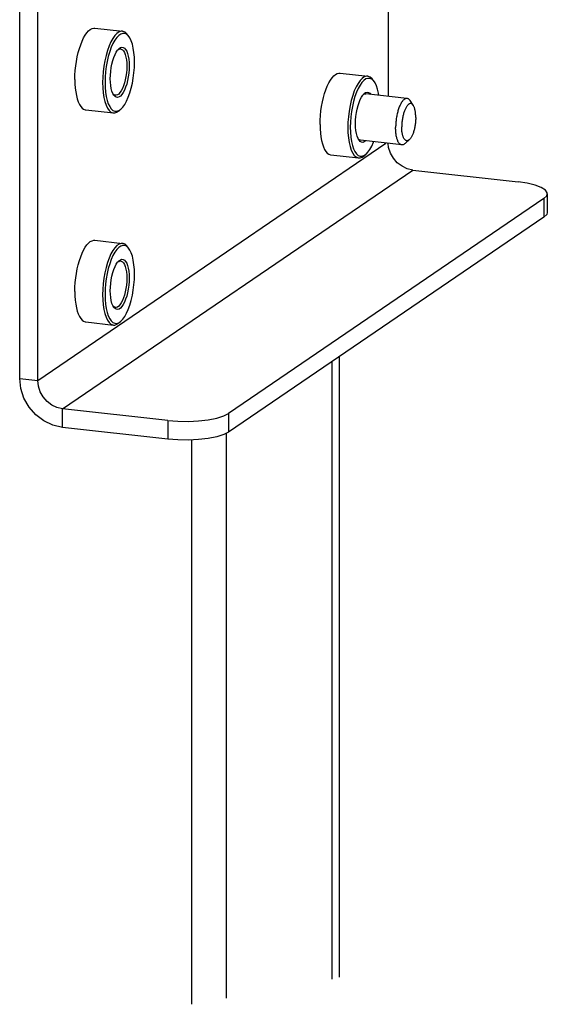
# Model space of a CAD drawing. Header units: inches. Extents: x 0 to 58.6, y -0.2 to 37.9.
# Tile 55 of 66: x 48.4 to 51.5, y 11.2 to 17. Entities that reach past the tile are written whole.
import ezdxf

# ---------------------------------------------------------------- set-up
doc = ezdxf.new("R2010")
doc.units = ezdxf.units.IN
doc.header["$LTSCALE"] = 3.224138
doc.header["$MEASUREMENT"] = 0
doc.layers.get('0').update_dxf_attribs({"linetype": 'CONTINUOUS'})

msp = doc.modelspace()

# ---------------------------------------------------------------- linework, layer by layer
at = {"color": 3, "linetype": 'CONTINUOUS'}
for p, q in [((48.3612, 14.8818), (48.3612, 18.4654)), ((51.4542, 15.834), (49.5941, 14.565)), ((50.2456, 15.0095), (50.2456, 11.3459)), ((49.2349, 14.523), (48.6134, 14.5922))]:
    msp.add_line(p, q, dxfattribs=at)
at = {"color": 7, "linetype": 'CONTINUOUS'}
for p, q in [((48.4676, 14.8699), (48.4676, 18.4535)), ((50.5344, 17.523), (50.5344, 16.5478)), ((48.8045, 16.9506), (48.9682, 16.9324)), ((49.0072, 16.8989), (48.9997, 16.9099)), ((49.0072, 16.8989), (49.0017, 16.906)), ((50.2513, 16.6848), (50.415, 16.6666)), ((50.454, 16.6331), (50.4464, 16.6442)), ((50.454, 16.6331), (50.4485, 16.6402)), ((50.6464, 16.5353), (50.4033, 16.5624)), ((50.6832, 16.4949), (50.6643, 16.5226)), ((48.7508, 16.4681), (48.9145, 16.4498)), ((48.9599, 16.474), (48.9501, 16.4648)), ((50.6159, 16.2612), (50.3728, 16.2882)), ((50.6607, 16.2925), (50.6361, 16.2697)), ((48.4676, 14.8699), (50.5222, 16.2716)), ((50.1975, 16.2023), (50.3612, 16.1841)), ((50.4067, 16.2082), (50.3968, 16.199)), ((48.6134, 14.7025), (50.6802, 16.1126)), ((50.6802, 16.1126), (51.3017, 16.0433)), ((51.4542, 15.9444), (49.5941, 14.6753)), ((51.4542, 15.9444), (51.4542, 15.834)), ((51.4743, 15.9728), (51.4743, 15.8625)), ((48.8045, 15.6978), (48.9682, 15.6796)), ((49.0072, 15.6461), (48.9997, 15.6571)), ((49.0072, 15.6461), (49.0017, 15.6532)), ((48.7508, 15.2153), (48.9145, 15.197)), ((48.9599, 15.2212), (48.9501, 15.212)), ((50.2026, 14.9802), (50.2026, 11.334)), ((48.3612, 14.8818), (48.4676, 14.8699)), ((49.2349, 14.6333), (48.6134, 14.7025)), ((48.6134, 14.5922), (48.6134, 14.7025)), ((49.5941, 14.6753), (49.5941, 14.565)), ((49.2349, 14.6333), (49.2349, 14.523)), ((49.5811, 11.2205), (49.5811, 14.5584)), ((49.3764, 11.1847), (49.3764, 14.5186))]:
    msp.add_line(p, q, dxfattribs=at)
for points in [[(48.6867, 16.6473), (48.6873, 16.6738), (48.689, 16.7008), (48.6918, 16.7279), (48.6957, 16.7547), (48.7006, 16.781), (48.7065, 16.8063), (48.7133, 16.8305), (48.7209, 16.8531), (48.7293, 16.8739), (48.7382, 16.8927), (48.7476, 16.9091), (48.7574, 16.923), (48.7675, 16.9343), (48.7776, 16.9427), (48.7878, 16.9482), (48.7979, 16.9506), (48.8045, 16.9506)], [(48.9682, 16.9324), (48.9599, 16.9322), (48.9476, 16.9282), (48.9351, 16.9197), (48.9228, 16.9069), (48.9108, 16.8901), (48.8994, 16.8696), (48.8888, 16.8457), (48.8791, 16.8189), (48.8707, 16.7898), (48.8635, 16.7587), (48.8578, 16.7264), (48.8537, 16.6935), (48.8512, 16.6609), (48.8504, 16.6291)], [(48.9997, 16.9099), (48.9939, 16.9174), (48.9833, 16.9268), (48.9719, 16.9317), (48.9682, 16.9324)], [(49.0017, 16.906), (48.9916, 16.9149), (48.9807, 16.9197), (48.9693, 16.9201), (48.9575, 16.9162), (48.9456, 16.9081), (48.9339, 16.896), (48.9224, 16.8799), (48.9115, 16.8603), (48.9014, 16.8375), (48.8922, 16.812), (48.8841, 16.7841), (48.8773, 16.7545), (48.8718, 16.7237), (48.8679, 16.6923), (48.8655, 16.6611), (48.8648, 16.6307)], [(49.0384, 16.7492), (49.0376, 16.7785), (49.0352, 16.8064), (49.0313, 16.8325), (49.0259, 16.8559), (49.019, 16.8762), (49.0109, 16.893), (49.0072, 16.8989)], [(48.8958, 16.6519), (48.8964, 16.6732), (48.8982, 16.6952), (48.9012, 16.7174), (48.9054, 16.7389), (48.9106, 16.7593), (48.9167, 16.778), (48.9236, 16.7948), (48.9311, 16.8093), (48.9391, 16.8211), (48.9462, 16.8288)], [(48.9409, 16.823), (48.9452, 16.826), (48.9529, 16.8282), (48.9566, 16.8282)], [(48.9462, 16.8288), (48.9474, 16.8299), (48.9557, 16.8356), (48.964, 16.838), (48.972, 16.8372), (48.9795, 16.833), (48.9864, 16.8256), (48.9925, 16.8152), (48.9977, 16.8019), (49.0019, 16.7861), (49.005, 16.7681), (49.0068, 16.7485), (49.0074, 16.728)], [(48.9566, 16.8282), (48.9603, 16.8274), (48.9672, 16.8235), (48.9736, 16.8167), (48.9793, 16.807), (48.9841, 16.7948), (48.988, 16.7801), (48.9908, 16.7634), (48.9925, 16.7453), (48.993, 16.7264)], [(49.0074, 16.728), (49.0068, 16.7067), (49.005, 16.6847), (49.0019, 16.6626), (48.9977, 16.641), (48.9925, 16.6207), (48.9864, 16.6019), (48.9795, 16.5851), (48.972, 16.5706), (48.964, 16.5589), (48.9557, 16.55), (48.9474, 16.5443), (48.9391, 16.5419), (48.9311, 16.5428), (48.9236, 16.547), (48.9167, 16.5544), (48.9158, 16.5557)], [(48.993, 16.7264), (48.9925, 16.7066), (48.9908, 16.6862), (48.988, 16.6657), (48.9841, 16.6458), (48.9793, 16.6269), (48.9736, 16.6096), (48.9672, 16.594), (48.9602, 16.5806), (48.9529, 16.5697), (48.9452, 16.5615), (48.9375, 16.5563), (48.9298, 16.554), (48.9261, 16.554)], [(48.9599, 16.4739), (48.9693, 16.484), (48.9807, 16.5), (48.9916, 16.5196), (49.0017, 16.5424), (49.0109, 16.568), (49.019, 16.5958), (49.0259, 16.6254), (49.0313, 16.6563), (49.0352, 16.6876), (49.0376, 16.7189), (49.0384, 16.7492)], [(48.6867, 16.6473), (48.6873, 16.6216), (48.689, 16.5969), (48.6918, 16.5737), (48.6957, 16.5522), (48.7006, 16.5327), (48.7065, 16.5153), (48.7133, 16.5005), (48.7209, 16.4882), (48.7293, 16.4787), (48.7382, 16.4722), (48.7476, 16.4686), (48.7508, 16.4681)], [(48.9158, 16.5557), (48.9106, 16.5648), (48.9054, 16.578), (48.9012, 16.5939), (48.8982, 16.6119), (48.8964, 16.6314), (48.8958, 16.6519)], [(50.1335, 16.3815), (50.134, 16.408), (50.1357, 16.435), (50.1386, 16.4621), (50.1425, 16.4889), (50.1474, 16.5152), (50.1533, 16.5405), (50.1601, 16.5647), (50.1677, 16.5873), (50.176, 16.6081), (50.1849, 16.6269), (50.1944, 16.6433), (50.2042, 16.6573), (50.2142, 16.6685), (50.2244, 16.6769), (50.2346, 16.6824), (50.2446, 16.6849), (50.2513, 16.6848)], [(50.415, 16.6666), (50.4066, 16.6664), (50.3943, 16.6624), (50.3819, 16.6539), (50.3695, 16.6411), (50.3576, 16.6243), (50.3462, 16.6038), (50.3355, 16.5799), (50.3259, 16.5531), (50.3174, 16.524), (50.3103, 16.493), (50.3046, 16.4606), (50.3004, 16.4278), (50.298, 16.3951), (50.2972, 16.3633)], [(50.4485, 16.6402), (50.4384, 16.6491), (50.4275, 16.6539), (50.416, 16.6543), (50.4043, 16.6505), (50.3924, 16.6424), (50.3806, 16.6302), (50.3692, 16.6141), (50.3583, 16.5945), (50.3482, 16.5717), (50.339, 16.5462), (50.3309, 16.5184), (50.324, 16.4887), (50.3186, 16.4579), (50.3147, 16.4265), (50.3123, 16.3953), (50.3115, 16.365)], [(50.4464, 16.6442), (50.4407, 16.6516), (50.43, 16.661), (50.4186, 16.666), (50.415, 16.6666)], [(48.8504, 16.6291), (48.8512, 16.5984), (48.8537, 16.5691), (48.8578, 16.5418), (48.8635, 16.5173), (48.8707, 16.496), (48.8791, 16.4784), (48.8888, 16.4648), (48.8994, 16.4554), (48.9108, 16.4505), (48.9145, 16.4498)], [(48.8648, 16.6307), (48.8655, 16.6015), (48.8679, 16.5735), (48.8718, 16.5475), (48.8773, 16.5241), (48.8841, 16.5038), (48.8922, 16.487), (48.9014, 16.474), (48.9115, 16.465), (48.9224, 16.4603), (48.9339, 16.4598), (48.9456, 16.4637)], [(50.48, 16.5539), (50.4781, 16.5667), (50.4726, 16.5901), (50.4658, 16.6104), (50.4577, 16.6272), (50.454, 16.6331)], [(48.9261, 16.554), (48.9224, 16.5548), (48.9154, 16.5587), (48.9119, 16.5625)], [(50.3425, 16.3861), (50.3431, 16.4074), (50.3449, 16.4295), (50.348, 16.4516), (50.3522, 16.4732), (50.3574, 16.4935), (50.3635, 16.5122), (50.3704, 16.529), (50.3779, 16.5435), (50.3859, 16.5553), (50.393, 16.5631)], [(50.3877, 16.5573), (50.392, 16.5602), (50.3996, 16.5624), (50.4034, 16.5624)], [(50.393, 16.5631), (50.3941, 16.5641), (50.4025, 16.5698), (50.4108, 16.5723), (50.4188, 16.5714), (50.4263, 16.5672), (50.4332, 16.5598), (50.4336, 16.559)], [(50.6464, 16.5353), (50.6451, 16.5354), (50.6427, 16.5354), (50.6401, 16.535), (50.6376, 16.5342), (50.635, 16.5331), (50.6324, 16.5317), (50.6299, 16.5299), (50.6273, 16.5278), (50.6247, 16.5254), (50.6222, 16.5227), (50.6197, 16.5197), (50.6172, 16.5163), (50.6147, 16.5127), (50.6123, 16.5088), (50.6099, 16.5046), (50.6076, 16.5002), (50.6053, 16.4955), (50.6031, 16.4905), (50.601, 16.4853), (50.5989, 16.4799), (50.597, 16.4743), (50.5951, 16.4686), (50.5933, 16.4626), (50.5916, 16.4565), (50.59, 16.4502), (50.5885, 16.4438), (50.5871, 16.4373), (50.5858, 16.4307), (50.5846, 16.424), (50.5835, 16.4173), (50.5826, 16.4105), (50.5818, 16.4037), (50.5811, 16.3968), (50.5805, 16.39), (50.5801, 16.3832), (50.5797, 16.3764), (50.5795, 16.3697), (50.5795, 16.363)], [(50.6643, 16.5226), (50.6634, 16.5239), (50.6613, 16.5265), (50.6592, 16.5288), (50.657, 16.5307), (50.6547, 16.5323), (50.6524, 16.5336), (50.65, 16.5346), (50.6476, 16.5352), (50.6464, 16.5353)], [(48.9145, 16.4498), (48.9228, 16.45), (48.9351, 16.4541), (48.9476, 16.4625), (48.9501, 16.4648)], [(48.9456, 16.4637), (48.9575, 16.4718), (48.9599, 16.4739)], [(50.6832, 16.4949), (50.6823, 16.4963), (50.6805, 16.4984), (50.6787, 16.5003), (50.6768, 16.5019), (50.6748, 16.5031), (50.6728, 16.5041), (50.6708, 16.5048), (50.6687, 16.5051), (50.6665, 16.5051), (50.6644, 16.5049), (50.6622, 16.5043), (50.66, 16.5034), (50.6578, 16.5022), (50.6556, 16.5007), (50.6534, 16.4989), (50.6512, 16.4968), (50.6491, 16.4944), (50.6469, 16.4918), (50.6448, 16.4888), (50.6427, 16.4856), (50.6407, 16.4822), (50.6387, 16.4785), (50.6367, 16.4745), (50.6348, 16.4704), (50.633, 16.466), (50.6312, 16.4614), (50.6295, 16.4567), (50.6279, 16.4517), (50.6264, 16.4466), (50.6249, 16.4414), (50.6236, 16.436), (50.6223, 16.4305), (50.6211, 16.425), (50.6201, 16.4193), (50.6191, 16.4136), (50.6182, 16.4078), (50.6175, 16.402), (50.6169, 16.3961), (50.6163, 16.3903), (50.6159, 16.3844), (50.6156, 16.3786), (50.6155, 16.3729), (50.6154, 16.3672)], [(50.6981, 16.4236), (50.698, 16.4292), (50.6978, 16.4347), (50.6975, 16.4401), (50.6971, 16.4454), (50.6966, 16.4505), (50.696, 16.4555), (50.6952, 16.4603), (50.6944, 16.4649), (50.6934, 16.4693), (50.6923, 16.4736), (50.6912, 16.4775), (50.6899, 16.4813), (50.6886, 16.4848), (50.6871, 16.4881), (50.6856, 16.4911), (50.684, 16.4938), (50.6832, 16.4949)], [(50.6981, 16.4236), (50.698, 16.4179), (50.6978, 16.4122), (50.6975, 16.4064), (50.6971, 16.4006), (50.6966, 16.3947), (50.696, 16.3889), (50.6952, 16.383), (50.6944, 16.3773), (50.6934, 16.3715), (50.6923, 16.3659), (50.6912, 16.3603), (50.6899, 16.3548), (50.6886, 16.3494), (50.6871, 16.3442), (50.6856, 16.3391), (50.684, 16.3342), (50.6823, 16.3294), (50.6805, 16.3248), (50.6787, 16.3204), (50.6768, 16.3163), (50.6748, 16.3124), (50.6728, 16.3087), (50.6708, 16.3052), (50.6687, 16.302), (50.6665, 16.2991), (50.6644, 16.2964), (50.6622, 16.294), (50.6607, 16.2925)], [(50.1335, 16.3815), (50.134, 16.3558), (50.1357, 16.3311), (50.1386, 16.3079), (50.1425, 16.2864), (50.1474, 16.2669), (50.1533, 16.2496), (50.1601, 16.2347), (50.1677, 16.2224), (50.176, 16.213), (50.1849, 16.2064), (50.1944, 16.2028), (50.1975, 16.2023)], [(50.2972, 16.3633), (50.298, 16.3326), (50.3004, 16.3033), (50.3046, 16.2761), (50.3103, 16.2515), (50.3174, 16.2303), (50.3259, 16.2127), (50.3355, 16.199), (50.3462, 16.1897), (50.3576, 16.1847), (50.3612, 16.1841)], [(50.3115, 16.365), (50.3123, 16.3357), (50.3147, 16.3077), (50.3186, 16.2817), (50.324, 16.2583), (50.3309, 16.238), (50.339, 16.2212), (50.3482, 16.2082), (50.3583, 16.1992), (50.3692, 16.1945), (50.3806, 16.194), (50.3924, 16.1979)], [(50.3625, 16.2899), (50.3574, 16.299), (50.3522, 16.3123), (50.348, 16.3281), (50.3449, 16.3461), (50.3431, 16.3656), (50.3425, 16.3861)], [(50.6159, 16.2612), (50.6147, 16.2613), (50.6123, 16.262), (50.6099, 16.2629), (50.6076, 16.2642), (50.6053, 16.2658), (50.6031, 16.2678), (50.601, 16.27), (50.5989, 16.2726), (50.597, 16.2755), (50.5951, 16.2787), (50.5933, 16.2822), (50.5916, 16.286), (50.59, 16.2901), (50.5885, 16.2944), (50.5871, 16.299), (50.5858, 16.3039), (50.5846, 16.309), (50.5835, 16.3143), (50.5826, 16.3198), (50.5818, 16.3255), (50.5811, 16.3314), (50.5805, 16.3374), (50.5801, 16.3436), (50.5797, 16.35), (50.5795, 16.3564), (50.5795, 16.363)], [(50.6607, 16.2925), (50.66, 16.2919), (50.6578, 16.2901), (50.6556, 16.2886), (50.6534, 16.2874), (50.6512, 16.2865), (50.6491, 16.286), (50.6469, 16.2857), (50.6448, 16.2857), (50.6427, 16.2861), (50.6407, 16.2867), (50.6387, 16.2877), (50.6367, 16.289), (50.6348, 16.2905), (50.633, 16.2924), (50.6312, 16.2946), (50.6295, 16.297), (50.6279, 16.2997), (50.6264, 16.3027), (50.6249, 16.306), (50.6236, 16.3095), (50.6223, 16.3133), (50.6211, 16.3173), (50.6201, 16.3215), (50.6191, 16.3259), (50.6182, 16.3305), (50.6175, 16.3353), (50.6169, 16.3403), (50.6163, 16.3454), (50.6159, 16.3507), (50.6156, 16.3561), (50.6155, 16.3616), (50.6154, 16.3672)], [(50.3728, 16.2882), (50.3692, 16.289), (50.3622, 16.2929), (50.3587, 16.2967)], [(50.4031, 16.2849), (50.4025, 16.2842), (50.3941, 16.2785), (50.3859, 16.2761), (50.3779, 16.277), (50.3704, 16.2812), (50.3635, 16.2886), (50.3625, 16.2899)], [(50.4067, 16.2082), (50.416, 16.2182), (50.4275, 16.2342), (50.4384, 16.2538), (50.4485, 16.2766), (50.4496, 16.2797)], [(50.6802, 16.1126), (50.6478, 16.12), (50.617, 16.1346), (50.5893, 16.1557), (50.5662, 16.1822), (50.5489, 16.2128), (50.5381, 16.2459), (50.5355, 16.2701)], [(50.6361, 16.2697), (50.635, 16.2687), (50.6324, 16.2666), (50.6299, 16.2648), (50.6273, 16.2634), (50.6247, 16.2623), (50.6222, 16.2616), (50.6197, 16.2612), (50.6172, 16.2611), (50.6159, 16.2612)], [(50.3612, 16.1841), (50.3695, 16.1842), (50.3819, 16.1883), (50.3943, 16.1968), (50.3968, 16.199)], [(50.3924, 16.1979), (50.4043, 16.206), (50.4067, 16.2082)], [(51.4743, 15.9729), (51.4737, 15.9778), (51.4628, 15.9945), (51.4387, 16.0102), (51.4025, 16.024), (51.3561, 16.0352), (51.3017, 16.0433)], [(51.4542, 15.9444), (51.4708, 15.9608), (51.4743, 15.9729)], [(48.6867, 15.3945), (48.6873, 15.421), (48.689, 15.448), (48.6918, 15.4751), (48.6957, 15.5019), (48.7006, 15.5282), (48.7065, 15.5535), (48.7133, 15.5777), (48.7209, 15.6003), (48.7293, 15.6211), (48.7382, 15.6399), (48.7476, 15.6563), (48.7574, 15.6702), (48.7675, 15.6815), (48.7776, 15.6899), (48.7878, 15.6954), (48.7979, 15.6979), (48.8045, 15.6978)], [(48.9682, 15.6796), (48.9599, 15.6794), (48.9476, 15.6754), (48.9351, 15.6669), (48.9228, 15.6541), (48.9108, 15.6373), (48.8994, 15.6168), (48.8888, 15.5929), (48.8791, 15.5661), (48.8707, 15.537), (48.8635, 15.5059), (48.8578, 15.4736), (48.8537, 15.4408), (48.8512, 15.4081), (48.8504, 15.3763)], [(49.0017, 15.6532), (48.9916, 15.6621), (48.9807, 15.6669), (48.9693, 15.6673), (48.9575, 15.6635), (48.9456, 15.6553), (48.9339, 15.6432), (48.9224, 15.6271), (48.9115, 15.6075), (48.9014, 15.5847), (48.8922, 15.5592), (48.8841, 15.5313), (48.8773, 15.5017), (48.8718, 15.4709), (48.8679, 15.4395), (48.8655, 15.4083), (48.8648, 15.378)], [(48.9997, 15.6571), (48.9939, 15.6646), (48.9833, 15.674), (48.9719, 15.679), (48.9682, 15.6796)], [(49.0384, 15.4964), (49.0376, 15.5257), (49.0352, 15.5536), (49.0313, 15.5797), (49.0259, 15.6031), (49.019, 15.6234), (49.0109, 15.6402), (49.0072, 15.6461)], [(48.8958, 15.3991), (48.8964, 15.4204), (48.8982, 15.4424), (48.9012, 15.4646), (48.9054, 15.4861), (48.9106, 15.5065), (48.9167, 15.5252), (48.9236, 15.542), (48.9311, 15.5565), (48.9391, 15.5683), (48.9462, 15.576)], [(48.9409, 15.5702), (48.9452, 15.5732), (48.9529, 15.5754), (48.9566, 15.5754)], [(48.9462, 15.576), (48.9474, 15.5771), (48.9557, 15.5828), (48.964, 15.5853), (48.972, 15.5844), (48.9795, 15.5802), (48.9864, 15.5728), (48.9925, 15.5624), (48.9977, 15.5491), (49.0019, 15.5333), (49.005, 15.5153), (49.0068, 15.4957), (49.0074, 15.4752)], [(48.9566, 15.5754), (48.9603, 15.5746), (48.9672, 15.5707), (48.9736, 15.5639), (48.9793, 15.5542), (48.9841, 15.542), (48.988, 15.5273), (48.9908, 15.5106), (48.9925, 15.4925), (48.993, 15.4736)], [(49.0074, 15.4752), (49.0068, 15.4539), (49.005, 15.4319), (49.0019, 15.4098), (48.9977, 15.3882), (48.9925, 15.3679), (48.9864, 15.3491), (48.9795, 15.3323), (48.972, 15.3179), (48.964, 15.3061), (48.9557, 15.2972), (48.9474, 15.2915), (48.9391, 15.2891), (48.9311, 15.29), (48.9236, 15.2942), (48.9167, 15.3016), (48.9158, 15.3029)], [(48.993, 15.4736), (48.9925, 15.4538), (48.9908, 15.4334), (48.988, 15.4129), (48.9841, 15.393), (48.9793, 15.3741), (48.9736, 15.3568), (48.9672, 15.3412), (48.9602, 15.3278), (48.9529, 15.3169), (48.9452, 15.3087), (48.9375, 15.3035), (48.9298, 15.3012), (48.9261, 15.3012)], [(48.9599, 15.2212), (48.9693, 15.2312), (48.9807, 15.2472), (48.9916, 15.2668), (49.0017, 15.2896), (49.0109, 15.3152), (49.019, 15.343), (49.0259, 15.3726), (49.0313, 15.4035), (49.0352, 15.4349), (49.0376, 15.4661), (49.0384, 15.4964)], [(48.6867, 15.3945), (48.6873, 15.3688), (48.689, 15.3441), (48.6918, 15.3209), (48.6957, 15.2994), (48.7006, 15.2799), (48.7065, 15.2625), (48.7133, 15.2477), (48.7209, 15.2354), (48.7293, 15.2259), (48.7382, 15.2194), (48.7476, 15.2158), (48.7508, 15.2153)], [(48.8504, 15.3763), (48.8512, 15.3456), (48.8537, 15.3163), (48.8578, 15.289), (48.8635, 15.2645), (48.8707, 15.2432), (48.8791, 15.2256), (48.8888, 15.212), (48.8994, 15.2026), (48.9108, 15.1977), (48.9145, 15.197)], [(48.8648, 15.378), (48.8655, 15.3487), (48.8679, 15.3207), (48.8718, 15.2947), (48.8773, 15.2713), (48.8841, 15.251), (48.8922, 15.2342), (48.9014, 15.2212), (48.9115, 15.2122), (48.9224, 15.2075), (48.9339, 15.207), (48.9456, 15.2109)], [(48.9158, 15.3029), (48.9106, 15.312), (48.9054, 15.3252), (48.9012, 15.3411), (48.8982, 15.3591), (48.8964, 15.3786), (48.8958, 15.3991)], [(48.9261, 15.3012), (48.9224, 15.302), (48.9154, 15.3059), (48.9119, 15.3097)], [(48.9145, 15.197), (48.9228, 15.1972), (48.9351, 15.2013), (48.9476, 15.2097), (48.9501, 15.212)], [(48.9456, 15.2109), (48.9575, 15.219), (48.9599, 15.2212)], [(48.6134, 14.7025), (48.581, 14.7099), (48.5502, 14.7246), (48.5225, 14.7456), (48.4994, 14.7721), (48.4821, 14.8027), (48.4713, 14.8359), (48.4676, 14.8699)], [(49.2349, 14.6333), (49.2945, 14.6288), (49.3562, 14.6279), (49.417, 14.6309), (49.4738, 14.6376), (49.5239, 14.6476), (49.5647, 14.6604), (49.5941, 14.6753)]]:
    msp.add_lwpolyline(points, dxfattribs=at)
at = {"color": 3, "linetype": 'CONTINUOUS'}
for points in [[(51.4743, 15.8625), (51.4708, 15.8504), (51.4542, 15.834)], [(48.6134, 14.5922), (48.5573, 14.605), (48.504, 14.6303), (48.4562, 14.6668), (48.4162, 14.7126), (48.3862, 14.7655), (48.3675, 14.8229), (48.3612, 14.8818)], [(49.5941, 14.565), (49.5647, 14.5501), (49.5239, 14.5373), (49.4738, 14.5273), (49.417, 14.5206), (49.3562, 14.5176), (49.2945, 14.5184), (49.2349, 14.523)]]:
    msp.add_lwpolyline(points, dxfattribs=at)

doc.saveas('drawing.dxf')
